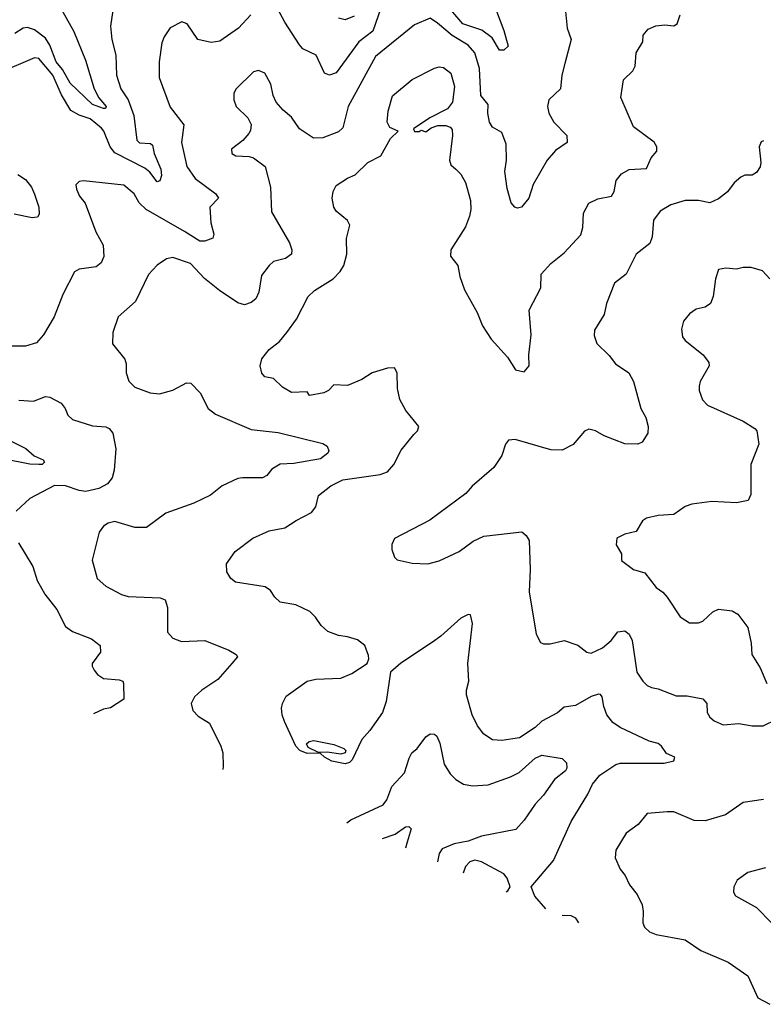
# Model space of a CAD drawing. Extents: x 2057697 to 2160550, y 827490 to 1016834.
# Tile 79 of 256: x 2125220 to 2128545, y 829520 to 833924. Entities that reach past the tile are written whole.
import ezdxf

# ---------------------------------------------------------------- set-up
doc = ezdxf.new("R2010")
doc.units = 0

msp = doc.modelspace()

# ---------------------------------------------------------------- linework, layer by layer
at = {"layer": '0CON20XD'}
for points in [[(2126835, 833974.5), (2126798, 833872), (2126735.6, 833824.4), (2126635, 833686.5), (2126605, 833675.7), (2126582.9, 833685), (2126545, 833764.2), (2126485, 833794), (2126470.9, 833810.9), (2126405, 833912.5), (2126355, 834007.1)], [(2125635.7, 833965), (2125625.6, 833895), (2125631.8, 833835), (2125650, 833765), (2125651.8, 833675), (2125671.5, 833615), (2125704.2, 833565), (2125729.6, 833495), (2125743.9, 833385), (2125755, 833372.7), (2125805, 833370.6), (2125812.8, 833362.8), (2125820.5, 833325), (2125850, 833255), (2125853.5, 833226.5), (2125846.6, 833203.4), (2125835, 833198), (2125801.6, 833241.6), (2125779.5, 833259.5), (2125645, 833328.7), (2125624.4, 833355), (2125595.9, 833425), (2125585, 833438.5), (2125535, 833480.3), (2125485, 833496), (2125448.1, 833518.1), (2125406.8, 833586.8), (2125367, 833675), (2125305, 833750.5), (2125285, 833752.5), (2125132.6, 833687.4)], [(2125392.6, 833992.6), (2125460.9, 833870.9), (2125513.1, 833743.1), (2125552.7, 833615), (2125573.8, 833573.8), (2125605.7, 833535), (2125603.3, 833526.7), (2125595, 833527.1), (2125545, 833544.1), (2125445, 833639.5), (2125410.4, 833700.4), (2125382.4, 833735), (2125355, 833809.7), (2125335, 833840.5), (2125285, 833878.8), (2125255, 833889.4), (2125234.9, 833885.1), (2125198.4, 833861.6)], [(2127658.8, 833975), (2127667.1, 833885), (2127685.6, 833835), (2127657.7, 833727.7), (2127643.8, 833675), (2127637.5, 833615), (2127585.5, 833565), (2127579.3, 833535), (2127586.2, 833505), (2127607.5, 833465), (2127666.9, 833405), (2127668, 833375), (2127615, 833338.6), (2127578, 833295), (2127515, 833186.7), (2127496.2, 833125), (2127463.3, 833085), (2127445, 833080.8), (2127433.8, 833085), (2127418, 833105), (2127399.2, 833169.2), (2127389.6, 833245), (2127396.1, 833295), (2127395, 833366.2), (2127375, 833418.6), (2127333.3, 833443.3), (2127320, 833465), (2127312.7, 833505), (2127314.3, 833545), (2127282.3, 833585), (2127276.2, 833705), (2127255.3, 833775), (2127225, 833809.3), (2127152.9, 833852.9), (2127087.7, 833907.7), (2127055, 833930.4), (2126985, 833901.1), (2126810.7, 833759.3), (2126688.5, 833535), (2126665, 833440), (2126645, 833422.5), (2126575, 833394.6), (2126533.6, 833393.6), (2126471.1, 833435), (2126435, 833488), (2126398.3, 833518.3), (2126367.1, 833555), (2126353.3, 833585), (2126343.1, 833635), (2126315, 833684), (2126287, 833697), (2126265, 833690.8), (2126187.5, 833615), (2126177.1, 833595), (2126177.1, 833565), (2126187.1, 833535), (2126240, 833485), (2126254, 833455), (2126252.3, 833427.7), (2126243.8, 833415), (2126217, 833383), (2126166.7, 833345), (2126168.8, 833325), (2126185.8, 833314.2), (2126245, 833312.5), (2126265, 833305.8), (2126317, 833267), (2126340.5, 833175), (2126345.7, 833065), (2126425.5, 832925), (2126436.7, 832895), (2126435.4, 832874.6), (2126408.8, 832855), (2126355, 832841.5), (2126335.6, 832825), (2126300.5, 832779.6), (2126288.2, 832705), (2126275.5, 832675), (2126255, 832658.5), (2126225, 832648.5), (2126195, 832657.8), (2126113, 832713), (2126046.4, 832766.4), (2125982.6, 832832.6), (2125905, 832859.5), (2125876.6, 832853.4), (2125835, 832826), (2125795.5, 832784.6), (2125737.1, 832662.9), (2125660, 832595), (2125635.7, 832525), (2125635, 832473.3), (2125689.2, 832405), (2125695.8, 832385), (2125695.8, 832345), (2125707, 832307), (2125735, 832280.8), (2125802.5, 832255), (2125845, 832250.6), (2125905, 832266.9), (2125965, 832299.4), (2125985, 832298.6), (2126026.5, 832255), (2126061.9, 832185), (2126095, 832160), (2126255, 832091.5), (2126375, 832077.3), (2126575, 832028.1), (2126595, 832016.2), (2126601.9, 831995), (2126597.8, 831985), (2126565, 831959.7), (2126445, 831938.9), (2126385, 831936.2), (2126347.2, 831912.8), (2126325, 831884.5), (2126305, 831875.5), (2126215.4, 831875.4), (2126195, 831871.8), (2126125, 831839.1), (2126072.9, 831797.1), (2125998.7, 831761.3), (2125872.6, 831717.4), (2125787.2, 831652.8), (2125735, 831652.2), (2125645, 831680), (2125615, 831672.5), (2125595, 831658.8), (2125575, 831632.5), (2125543.1, 831506.9), (2125566, 831425), (2125605, 831390), (2125675, 831352.9), (2125704.5, 831344.5), (2125847.6, 831337.6), (2125869.7, 831329.7), (2125880.6, 831295), (2125880.8, 831185), (2125905, 831157.5), (2125942.8, 831142.8), (2126047.6, 831147.6), (2126155, 831104), (2126187.5, 831085), (2126193.3, 831075), (2126168, 831045), (2126105, 830972.9), (2126033.8, 830925), (2126001.2, 830895), (2125986.7, 830865), (2125993.8, 830835), (2126018.3, 830808.3), (2126067.9, 830777.9), (2126118.6, 830675), (2126127.5, 830645), (2126130, 830585), (2126128.3, 830570.4)], [(2127351.1, 833961.1), (2127384.2, 833875), (2127403.3, 833805), (2127385, 833786.7), (2127365, 833788), (2127332.8, 833842.8), (2127286.6, 833876.6), (2127201.7, 833905), (2127138.8, 833978.8)], [(2126253.1, 833945), (2126198.6, 833885), (2126115, 833826.9), (2126075, 833821.1), (2126015.7, 833835.7), (2125968, 833905), (2125945, 833914), (2125892.3, 833887.7), (2125865, 833847.5), (2125855, 833820), (2125842.9, 833735), (2125843.1, 833665), (2125891.7, 833531.7), (2125953.2, 833453.2), (2125943.7, 833373.7), (2125967.3, 833267.3), (2126003.7, 833213.7), (2126096.9, 833145), (2126108.6, 833125), (2126069.4, 833085), (2126074.7, 833014.6), (2126087.5, 832965), (2126082.9, 832947.1), (2126047.1, 832932.9), (2126025, 832933.6), (2125957, 832977), (2125784.5, 833075), (2125753.3, 833105), (2125732, 833145), (2125685, 833182.9), (2125505, 833203.3), (2125485, 833200), (2125470, 833185), (2125473.3, 833165), (2125486.7, 833135), (2125512.4, 833102.4), (2125559.4, 832975), (2125593.5, 832915), (2125595.6, 832865), (2125583.6, 832836.4), (2125562.2, 832817.8), (2125485, 832808.6), (2125464.5, 832795.5), (2125412.5, 832695), (2125374, 832595), (2125326, 832515), (2125295, 832478), (2125245.7, 832464.3), (2125155, 832464)], [(2127572.2, 829948), (2127523.4, 830003.4), (2127506.2, 830045), (2127606.2, 830163.8), (2127685, 830338), (2127760.3, 830459.7), (2127781.1, 830505), (2127814.5, 830545), (2127885, 830592.2), (2127905, 830598.5), (2128100.9, 830599.1), (2128145, 830608.8), (2128149.2, 830625), (2128111.7, 830641.7), (2128090, 830675), (2128075, 830687.3), (2128035, 830696.9), (2127905, 830758.5), (2127871.3, 830781.3), (2127845.6, 830815), (2127831.7, 830851.7), (2127824.3, 830895), (2127816.3, 830906.3), (2127807.8, 830907.8), (2127775, 830896.9), (2127705, 830857.1), (2127655, 830848.6), (2127625, 830824.3), (2127554, 830786), (2127525, 830758.6), (2127455, 830712.2), (2127375, 830699.4), (2127333.7, 830703.7), (2127295, 830729.2), (2127267.1, 830765), (2127243.1, 830815), (2127217.8, 830905), (2127216.9, 830925), (2127227.8, 830965), (2127223.8, 831045), (2127244, 831224), (2127235, 831262.5), (2127225, 831263.8), (2127192.4, 831247.6), (2127102.8, 831167.2), (2127065, 831140.6), (2126923.7, 831046.3), (2126877.5, 831005), (2126858.6, 830875), (2126841.4, 830825), (2126785.7, 830745), (2126749.2, 830705), (2126706.5, 830613.5), (2126695, 830601.5), (2126675, 830596.4), (2126615, 830607.5), (2126582.9, 830625), (2126563.9, 830643.9), (2126505, 830641.3), (2126472.9, 830655), (2126454.4, 830675), (2126404.3, 830785), (2126392.9, 830815), (2126390.8, 830845), (2126394, 830865), (2126411.3, 830898.7), (2126504.6, 830965.4), (2126544.4, 830974.5), (2126655, 830978.6), (2126705, 830999.2), (2126773.3, 831045), (2126781.2, 831065), (2126779.5, 831079.6), (2126763.3, 831125), (2126729.7, 831149.7), (2126686, 831164), (2126645, 831169.2), (2126597.9, 831187.9), (2126567.5, 831215), (2126542.4, 831252.4), (2126516.8, 831276.8), (2126455, 831307.5), (2126385, 831318.8), (2126360.9, 831340.9), (2126340.9, 831370.9), (2126317.9, 831387.9), (2126185, 831408.8), (2126163.8, 831425), (2126146.2, 831455), (2126145, 831490), (2126183.3, 831545), (2126262.5, 831605), (2126335, 831638), (2126405, 831650.8), (2126455.5, 831684.5), (2126525, 831719.2), (2126544.3, 831745), (2126555, 831796.2), (2126610.9, 831839.1), (2126665, 831865.4), (2126830.9, 831889.1), (2126865, 831901.4), (2126892.9, 831935), (2126925, 831998), (2126981.5, 832068.5), (2126998, 832085), (2127004, 832105), (2126945.6, 832175.6), (2126919.2, 832225), (2126909.2, 832275), (2126907.5, 832345), (2126895, 832366), (2126865, 832365.8), (2126795.7, 832344.3), (2126750, 832315), (2126685, 832288), (2126625, 832290), (2126600, 832265), (2126580, 832255), (2126515, 832242.5), (2126505, 832260), (2126435, 832256.7), (2126395, 832280), (2126355, 832318.8), (2126315, 832326.2), (2126302.7, 832342.7), (2126294.4, 832375), (2126302.6, 832407.4), (2126335, 832448.8), (2126382, 832485), (2126414.6, 832525.4), (2126456.7, 832585), (2126509.2, 832685), (2126537.8, 832712.2), (2126620.6, 832765), (2126652.3, 832797.7), (2126668.5, 832825), (2126682.2, 832875), (2126680.5, 832945), (2126695.7, 833005), (2126685.5, 833025.5), (2126635, 833066.7), (2126624.2, 833085), (2126617.5, 833125), (2126621.4, 833155), (2126635, 833182), (2126685, 833215.6), (2126720, 833230), (2126776.2, 833285), (2126835, 833314.2), (2126877.2, 833392.8), (2126912.5, 833425), (2126875, 833440.8), (2126862.2, 833465), (2126867.1, 833515), (2126887, 833583), (2126975, 833655.7), (2127075, 833707.1), (2127095, 833712.9), (2127115, 833710), (2127147.1, 833685), (2127163.8, 833625), (2127155.3, 833555), (2127133.1, 833525), (2127054.3, 833485), (2126980, 833435), (2126985, 833423.8), (2127006.4, 833423.6), (2127015, 833430), (2127035, 833422.5), (2127059.8, 833440.2), (2127089.6, 833450.4), (2127125, 833450.3), (2127145, 833443.3), (2127153.1, 833433.1), (2127154.6, 833405.4), (2127141.9, 833295), (2127148.1, 833275), (2127170, 833255), (2127192.5, 833232.5), (2127212.9, 833195), (2127235.5, 833115), (2127236.5, 833075), (2127231.5, 833045), (2127212.4, 832997.6), (2127146.9, 832895), (2127145.5, 832865.5), (2127178.9, 832825), (2127187.9, 832775), (2127209.2, 832715), (2127265, 832614.3), (2127289.6, 832555), (2127328.2, 832495), (2127400.8, 832415), (2127437.3, 832357.3), (2127475, 832348.8), (2127498, 832375), (2127495.8, 832425), (2127506.5, 832515), (2127497.5, 832625), (2127549.4, 832725), (2127550.8, 832785), (2127595, 832834), (2127655, 832881.4), (2127729.1, 832960.9), (2127738.1, 832995), (2127740.9, 833059.1), (2127765, 833103.8), (2127805, 833122.2), (2127865.4, 833134.6), (2127878.6, 833155), (2127886.7, 833205), (2127910, 833235), (2127945, 833253.8), (2128022.2, 833257.8), (2128043.8, 833306.2), (2128068.1, 833335), (2128068.1, 833355), (2128056, 833376), (2127965, 833444), (2127908.1, 833575), (2127918.9, 833655), (2127960.8, 833695), (2127972, 833715), (2127976, 833775), (2128006.7, 833825), (2128007.5, 833855), (2128029.3, 833880.7), (2128063.6, 833896.4), (2128105, 833901.2), (2128145, 833896.2), (2128160, 833905), (2128173.3, 833945)], [(2126715, 833939.1), (2126675, 833923.5), (2126645, 833930)], [(2128545, 833382.5), (2128535, 833377.5), (2128526.7, 833355), (2128534, 833285), (2128530, 833265), (2128515, 833240), (2128495, 833228.8), (2128462.3, 833227.7), (2128445, 833220), (2128415, 833193.8), (2128385, 833154), (2128345, 833122), (2128305, 833104), (2128255, 833114.4), (2128195, 833114.5), (2128131.2, 833095), (2128083.4, 833066.6), (2128053.6, 833026.4), (2128047.2, 832952.8), (2128037, 832923), (2127976.2, 832875), (2127931.2, 832785), (2127879.4, 832745), (2127844.3, 832655), (2127832.5, 832605), (2127790, 832535), (2127788, 832512), (2127800, 832475), (2127855, 832422), (2127883.8, 832385), (2127944, 832345), (2127964, 832305), (2127996.7, 832185), (2128019.5, 832145), (2128029.2, 832105), (2128028, 832075), (2128003.3, 832035), (2127984.2, 832025.8), (2127925, 832027.3), (2127833, 832063), (2127795, 832084.4), (2127765, 832092), (2127745, 832083.8), (2127695, 832024.2), (2127645, 831998.8), (2127595, 832000), (2127435, 832046.2), (2127405, 832043.3), (2127391.2, 832025), (2127375.7, 831974.3), (2127339.1, 831920.9), (2127242.8, 831837.2), (2127214.2, 831805), (2127054.2, 831685.8), (2126896.1, 831603.9), (2126883.9, 831576.1), (2126883.3, 831555), (2126895, 831520), (2126907.5, 831507.5), (2126975, 831493.3), (2127045, 831490), (2127095, 831503.8), (2127185, 831546), (2127247.9, 831592.1), (2127295, 831614.4), (2127465, 831633.8), (2127485, 831616.7), (2127497.5, 831595), (2127502.2, 831465), (2127497.1, 831365), (2127529.2, 831175), (2127548.3, 831138.3), (2127561.7, 831131.7), (2127591.7, 831131.7), (2127655, 831146.9), (2127715, 831125.8), (2127755, 831095.8), (2127775, 831091.4), (2127825, 831114.3), (2127865, 831147.1), (2127895, 831185.8), (2127925, 831190.6), (2127945, 831175.8), (2127957.9, 831147.9), (2127979.4, 831005), (2128005.5, 830965.5), (2128025, 830946), (2128045, 830937.5), (2128075, 830931.4), (2128155, 830899.4), (2128205, 830900.5), (2128275, 830885.8), (2128292.5, 830865), (2128294.4, 830825), (2128305, 830804.2), (2128325, 830788.1), (2128365, 830770.9), (2128435, 830776), (2128495, 830765.3), (2128543.8, 830766.2), (2128605, 830795.3)], [(2125211.1, 833231.1), (2125245, 833208.9), (2125272.7, 833175), (2125285, 833143.8), (2125304.4, 833085), (2125306.8, 833053.2), (2125299.4, 833040.6), (2125275, 833036.9), (2125195, 833053.5)], [(2128573.8, 832765), (2128541.2, 832801.2), (2128490, 832815), (2128455, 832816), (2128425, 832808), (2128377.7, 832812.3), (2128345, 832806.2), (2128331.2, 832765), (2128320, 832685), (2128308, 832655), (2128285, 832638), (2128245, 832628.8), (2128215, 832608.8), (2128188, 832575), (2128179.5, 832539.6), (2128184, 832505), (2128195, 832488.8), (2128276, 832425), (2128301.2, 832391.2), (2128302.9, 832375), (2128262.9, 832305), (2128257.5, 832285), (2128257.5, 832265), (2128273.4, 832223.4), (2128295, 832200), (2128455, 832128.6), (2128506.7, 832095), (2128516, 832085), (2128524.2, 832025), (2128488.6, 831935), (2128489.1, 831800.9), (2128476.7, 831773.3), (2128425, 831763.1), (2128315, 831768.9), (2128225, 831757.5), (2128195, 831746), (2128145, 831711.2), (2128075, 831706.2), (2128022.5, 831695), (2128005, 831682.5), (2127975.8, 831634.2), (2127925, 831623.3), (2127890, 831605), (2127887.5, 831575), (2127910, 831535), (2127910, 831505), (2127965, 831464.3), (2128015, 831450), (2128065, 831383.8), (2128095, 831363.8), (2128115, 831340.8), (2128173.1, 831253.1), (2128215, 831226.7), (2128255, 831226.7), (2128275, 831233.3), (2128318.8, 831275), (2128345, 831287.1), (2128405, 831279.4), (2128430.8, 831265), (2128475.5, 831205), (2128490.8, 831135), (2128493.3, 831085), (2128530.8, 831025), (2128560, 830955)], [(2125215, 832221.5), (2125281.7, 832218.3), (2125335, 832238.8), (2125355, 832236), (2125405, 832208.8), (2125422.5, 832185), (2125434.2, 832155), (2125456.2, 832135), (2125545, 832106.8), (2125605, 832102.2), (2125620, 832095), (2125636.7, 832075), (2125648.8, 832005), (2125641.4, 831908.6), (2125633.3, 831875), (2125611.6, 831848.4), (2125572.9, 831827.1), (2125515, 831813), (2125485, 831817.4), (2125425, 831838.7), (2125375, 831840.8), (2125265, 831782), (2125203.3, 831725)], [(2125133.2, 832063.2), (2125246.3, 832006.3), (2125283.7, 831973.7), (2125324.3, 831955), (2125330, 831945), (2125320, 831935), (2125305, 831934.1), (2125265, 831935.5), (2125151.7, 831958.3)], [(2125214.2, 831584.2), (2125244, 831535), (2125277.6, 831477.6), (2125297.5, 831415), (2125331.9, 831355), (2125386, 831286), (2125425, 831210), (2125455, 831187.8), (2125541.2, 831155), (2125578.8, 831125), (2125581.2, 831095), (2125544, 831045), (2125543, 831033), (2125552, 831015), (2125568, 830995), (2125595, 830977.8), (2125665, 830971.9), (2125680, 830965), (2125684.2, 830955), (2125685.8, 830885), (2125625, 830845.8), (2125595, 830840), (2125549.5, 830820.1)], [(2126682.9, 830331.3), (2126700.8, 830345), (2126845, 830412.5), (2126860.8, 830435), (2126884.3, 830495), (2126940, 830555), (2126961.4, 830621.4), (2126972.5, 830645), (2126996.2, 830665), (2127035, 830716), (2127055, 830730), (2127075, 830728.8), (2127085, 830720), (2127098.3, 830688.3), (2127118.2, 830595), (2127145, 830551.4), (2127170, 830525), (2127204, 830505), (2127245, 830497.5), (2127315, 830502.1), (2127415, 830537.5), (2127452.5, 830557.5), (2127525, 830621.1), (2127555, 830634.4), (2127645, 830620), (2127665, 830600), (2127666.2, 830576.2), (2127660, 830565), (2127610.6, 830525), (2127562.5, 830455), (2127524.4, 830415), (2127475, 830344.2), (2127437.6, 830302.4), (2127285, 830271.6), (2127225, 830249.6), (2127161.8, 830238.2), (2127108.5, 830215), (2127095.7, 830194.3), (2127087.3, 830156.9)], [(2126655, 830639.2), (2126595, 830648.2), (2126555, 830646.2), (2126509.2, 830669.2), (2126501.4, 830685), (2126514.2, 830695.8), (2126535, 830699.7), (2126625, 830682), (2126669.4, 830665), (2126677.8, 830655), (2126675, 830644.4), (2126655, 830639.2)], [(2128545, 830436.9), (2128455, 830422.2), (2128375, 830367.8), (2128285, 830341.1), (2128235, 830341.9), (2128145, 830380.6), (2128115, 830381.5), (2128025, 830374), (2127985, 830324), (2127932, 830285), (2127885, 830210), (2127882.5, 830175), (2127904, 830125), (2127926.6, 830096.6), (2127945.8, 830055), (2127980.9, 830010.9), (2128002.9, 829965), (2128008.1, 829935), (2128005.8, 829885), (2128013.8, 829865), (2128036.2, 829845), (2128065, 829832.2), (2128195, 829808.1), (2128265, 829761.1), (2128388.3, 829708.3), (2128475, 829648), (2128520, 829550), (2128574.6, 829520.4)], [(2126842.2, 830262.6), (2126898, 830282), (2126945, 830314), (2126960, 830315), (2126970, 830305), (2126952, 830245), (2126944.8, 830218.3)], [(2127395.4, 830024), (2127401.7, 830028.3), (2127413.3, 830045), (2127399.2, 830085), (2127384.3, 830104.3), (2127285, 830157.3), (2127255, 830165.4), (2127232.5, 830157.5), (2127213.8, 830136.2), (2127201.9, 830107.5)], [(2128555, 830130), (2128475, 830110), (2128427.5, 830075), (2128413.3, 830045), (2128411.7, 830021.7), (2128420, 830005), (2128515, 829954), (2128582, 829885)], [(2127720.2, 829884.9), (2127706, 829905), (2127685.5, 829915.5), (2127644.7, 829917.1)]]:
    msp.add_lwpolyline(points, dxfattribs=at)

doc.saveas('drawing.dxf')
